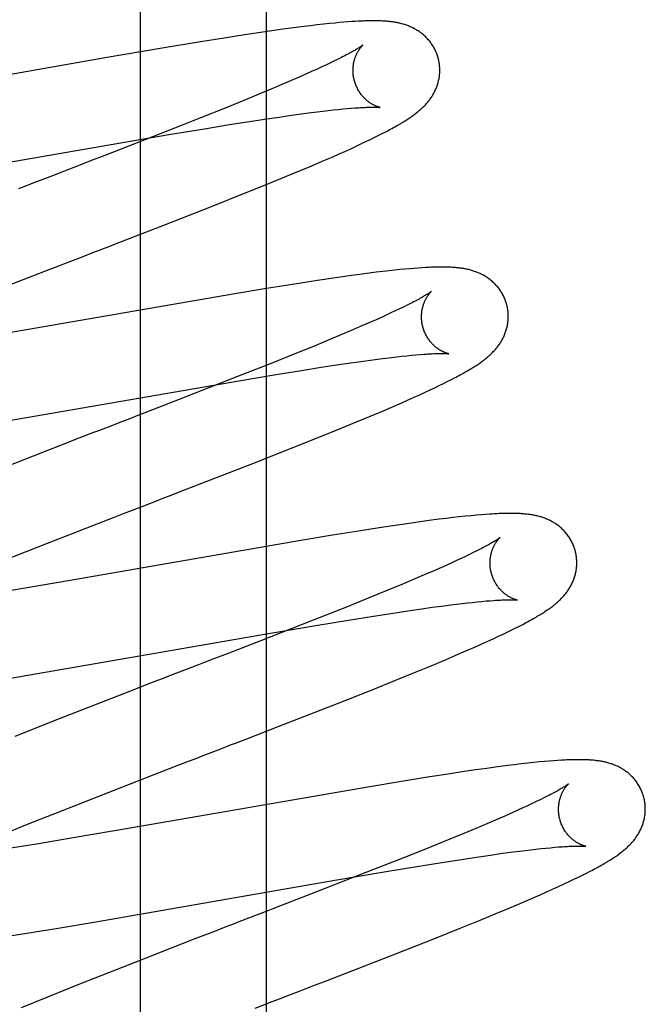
# Model space of a CAD drawing. Header units: inches. Extents: x 0 to 308, y 0 to 199.
# Tile 59 of 139: x 87.36 to 87.504, y 103.047 to 103.274. Entities that reach past the tile are written whole.
import ezdxf

# ---------------------------------------------------------------- set-up
doc = ezdxf.new("R2010")
doc.units = ezdxf.units.IN
doc.header["$LTSCALE"] = 16.920913
doc.header["$MEASUREMENT"] = 0
doc.linetypes.add('HIDDEN', pattern=[0.2, 0.1, -0.1])
doc.layers.add('DEFAULT_2', color=8, linetype='HIDDEN')
doc.layers.add('RIGHT_OR_MAIN_DOOR_ASSEMBLY', color=7, linetype='CONTINUOUS')

msp = doc.modelspace()

# ---------------------------------------------------------------- linework, layer by layer
at = {"layer": 'DEFAULT_2', "color": 8, "linetype": 'HIDDEN'}
for p, q in [((87.41667, 99.36664), (87.41667, 104.86714)), ((87.43354, 103.27381), (87.43249, 103.27371)), ((87.43453, 103.2739), (87.43354, 103.27381)), ((87.43545, 103.27397), (87.43453, 103.2739)), ((87.43631, 103.27403), (87.43545, 103.27397)), ((87.43713, 103.27408), (87.43631, 103.27403)), ((87.43789, 103.27413), (87.43713, 103.27408)), ((87.41529, 103.27153), (87.41166, 103.27098)), ((87.41792, 103.27191), (87.41529, 103.27153)), ((87.42047, 103.27227), (87.41792, 103.27191)), ((87.42294, 103.2726), (87.42047, 103.27227)), ((87.42532, 103.27291), (87.42294, 103.2726)), ((87.42686, 103.2731), (87.42532, 103.27291)), ((87.42837, 103.27328), (87.42686, 103.2731)), ((87.42984, 103.27344), (87.42837, 103.27328)), ((87.43127, 103.27359), (87.42984, 103.27344)), ((87.43249, 103.27371), (87.43127, 103.27359)), ((87.40099, 103.26929), (87.39267, 103.26791)), ((87.40693, 103.27025), (87.40099, 103.26929)), ((87.41166, 103.27098), (87.40693, 103.27025)), ((87.39267, 103.26791), (87.37948, 103.26565)), ((87.37948, 103.26565), (87.341, 103.25894)), ((87.43237, 103.26497), (87.43146, 103.26453)), ((87.43322, 103.26539), (87.43237, 103.26497)), ((87.434, 103.26579), (87.43322, 103.26539)), ((87.42725, 103.26258), (87.42607, 103.26205)), ((87.42839, 103.2631), (87.42725, 103.26258)), ((87.42947, 103.26359), (87.42839, 103.2631)), ((87.43049, 103.26407), (87.42947, 103.26359)), ((87.43146, 103.26453), (87.43049, 103.26407)), ((87.42219, 103.26035), (87.42009, 103.25944)), ((87.42419, 103.26121), (87.42219, 103.26035)), ((87.42607, 103.26205), (87.42419, 103.26121)), ((87.41788, 103.25851), (87.41477, 103.25721)), ((87.42009, 103.25944), (87.41788, 103.25851)), ((87.4115, 103.25586), (87.40719, 103.25411)), ((87.41477, 103.25721), (87.4115, 103.25586)), ((87.40719, 103.25411), (87.40171, 103.25191)), ((87.4284, 103.25324), (87.42969, 103.25339)), ((87.42969, 103.25339), (87.43093, 103.25354)), ((87.43093, 103.25354), (87.43211, 103.25367)), ((87.43211, 103.25367), (87.43323, 103.25379)), ((87.43323, 103.25379), (87.4343, 103.25389)), ((87.4343, 103.25389), (87.43527, 103.25398)), ((87.43527, 103.25398), (87.43623, 103.25406)), ((87.40171, 103.25191), (87.39395, 103.24884)), ((87.41277, 103.25102), (87.41626, 103.25155)), ((87.41626, 103.25155), (87.41958, 103.25204)), ((87.41958, 103.25204), (87.42195, 103.25238)), ((87.42195, 103.25238), (87.42421, 103.25269)), ((87.42421, 103.25269), (87.42636, 103.25298)), ((87.42636, 103.25298), (87.4284, 103.25324)), ((87.39395, 103.24884), (87.37939, 103.24316)), ((87.3942, 103.24798), (87.40239, 103.24935)), ((87.40239, 103.24935), (87.40819, 103.25029)), ((87.40819, 103.25029), (87.41277, 103.25102)), ((87.32511, 103.23605), (87.3942, 103.24798)), ((87.43976, 103.24644), (87.44083, 103.24695)), ((87.44083, 103.24695), (87.44183, 103.24745)), ((87.44183, 103.24745), (87.44277, 103.24791)), ((87.44277, 103.24791), (87.44365, 103.24836)), ((87.43472, 103.24411), (87.43609, 103.24473)), ((87.43609, 103.24473), (87.43739, 103.24533)), ((87.43739, 103.24533), (87.43861, 103.2459)), ((87.43861, 103.2459), (87.43976, 103.24644)), ((87.37939, 103.24316), (87.37614, 103.2419)), ((87.42949, 103.24182), (87.43179, 103.24281)), ((87.43179, 103.24281), (87.43328, 103.24347)), ((87.43328, 103.24347), (87.43472, 103.24411)), ((87.37614, 103.2419), (87.37286, 103.24063)), ((87.42129, 103.23837), (87.42468, 103.23978)), ((87.42468, 103.23978), (87.42713, 103.24081)), ((87.42713, 103.24081), (87.42949, 103.24182)), ((87.36955, 103.23935), (87.36733, 103.23849)), ((87.41685, 103.23655), (87.42129, 103.23837)), ((87.41126, 103.23429), (87.41685, 103.23655)), ((87.4044, 103.23157), (87.41126, 103.23429)), ((87.39302, 103.2271), (87.4044, 103.23157)), ((87.38328, 103.22332), (87.39302, 103.2271)), ((87.37998, 103.22204), (87.38328, 103.22332)), ((87.36994, 103.21816), (87.37218, 103.21903)), ((87.44968, 103.21705), (87.4486, 103.21695)), ((87.45068, 103.21714), (87.44968, 103.21705)), ((87.45163, 103.21721), (87.45068, 103.21714)), ((87.45253, 103.21727), (87.45163, 103.21721)), ((87.3498, 103.21035), (87.36321, 103.21556)), ((87.36321, 103.21556), (87.36658, 103.21686)), ((87.43106, 103.21473), (87.42742, 103.21419)), ((87.43369, 103.21512), (87.43106, 103.21473)), ((87.43625, 103.21548), (87.43369, 103.21512)), ((87.43875, 103.21581), (87.43625, 103.21548)), ((87.44038, 103.21603), (87.43875, 103.21581)), ((87.44196, 103.21623), (87.44038, 103.21603)), ((87.44347, 103.21641), (87.44196, 103.21623)), ((87.44489, 103.21657), (87.44347, 103.21641)), ((87.44621, 103.21671), (87.44489, 103.21657)), ((87.44745, 103.21684), (87.44621, 103.21671)), ((87.4486, 103.21695), (87.44745, 103.21684)), ((87.41669, 103.21248), (87.4094, 103.21128)), ((87.42266, 103.21344), (87.41669, 103.21248)), ((87.42742, 103.21419), (87.42266, 103.21344)), ((87.4094, 103.21128), (87.35408, 103.20168)), ((87.44824, 103.20822), (87.44734, 103.20779)), ((87.44908, 103.20864), (87.44824, 103.20822)), ((87.44986, 103.20903), (87.44908, 103.20864)), ((87.44317, 103.20584), (87.44199, 103.20531)), ((87.4443, 103.20636), (87.44317, 103.20584)), ((87.44537, 103.20685), (87.4443, 103.20636)), ((87.44638, 103.20733), (87.44537, 103.20685)), ((87.44734, 103.20779), (87.44638, 103.20733)), ((87.43814, 103.20362), (87.43605, 103.20272)), ((87.44012, 103.20449), (87.43814, 103.20362)), ((87.44199, 103.20531), (87.44012, 103.20449)), ((87.43385, 103.20179), (87.43076, 103.2005)), ((87.43605, 103.20272), (87.43385, 103.20179)), ((87.42751, 103.19916), (87.42321, 103.19741)), ((87.43076, 103.2005), (87.42751, 103.19916)), ((87.42321, 103.19741), (87.41776, 103.19522)), ((87.44417, 103.19644), (87.44547, 103.1966)), ((87.44547, 103.1966), (87.44672, 103.19675)), ((87.44672, 103.19675), (87.4479, 103.19688)), ((87.4479, 103.19688), (87.44904, 103.197)), ((87.44904, 103.197), (87.45011, 103.1971)), ((87.45011, 103.1971), (87.45112, 103.1972)), ((87.45112, 103.1972), (87.45207, 103.19728)), ((87.41776, 103.19522), (87.41004, 103.19217)), ((87.42474, 103.19362), (87.42932, 103.19434)), ((87.42932, 103.19434), (87.43279, 103.19487)), ((87.43279, 103.19487), (87.43609, 103.19535)), ((87.43609, 103.19535), (87.43844, 103.19569)), ((87.43844, 103.19569), (87.44068, 103.19599)), ((87.44068, 103.19599), (87.44281, 103.19627)), ((87.44281, 103.19627), (87.44417, 103.19644)), ((87.41004, 103.19217), (87.39553, 103.1865)), ((87.41075, 103.19132), (87.41894, 103.19269)), ((87.41894, 103.19269), (87.42474, 103.19362)), ((87.34707, 103.18029), (87.41075, 103.19132)), ((87.45551, 103.18963), (87.45652, 103.19012)), ((87.45652, 103.19012), (87.45747, 103.19058)), ((87.45747, 103.19058), (87.45836, 103.19102)), ((87.45836, 103.19102), (87.4592, 103.19145)), ((87.4592, 103.19145), (87.45999, 103.19186)), ((87.45073, 103.18742), (87.45204, 103.18801)), ((87.45204, 103.18801), (87.45327, 103.18858)), ((87.45327, 103.18858), (87.45443, 103.18911)), ((87.45443, 103.18911), (87.45551, 103.18963)), ((87.39553, 103.1865), (87.38902, 103.18398)), ((87.4456, 103.18516), (87.44788, 103.18615)), ((87.44788, 103.18615), (87.44934, 103.1868)), ((87.44934, 103.1868), (87.45073, 103.18742)), ((87.43744, 103.18173), (87.44081, 103.18313)), ((87.44081, 103.18313), (87.44324, 103.18415)), ((87.44324, 103.18415), (87.4456, 103.18516)), ((87.38351, 103.18185), (87.38017, 103.18056)), ((87.38572, 103.18271), (87.38351, 103.18185)), ((87.43393, 103.18028), (87.43744, 103.18173)), ((87.38017, 103.18056), (87.37794, 103.1797)), ((87.42263, 103.17574), (87.42936, 103.17843)), ((87.42936, 103.17843), (87.43393, 103.18028)), ((87.36896, 103.17622), (87.3522, 103.16969)), ((87.37345, 103.17796), (87.36896, 103.17622)), ((87.41352, 103.17215), (87.42263, 103.17574)), ((87.39743, 103.1659), (87.41352, 103.17215)), ((87.38744, 103.16203), (87.39079, 103.16333)), ((87.39079, 103.16333), (87.39301, 103.16419)), ((87.3852, 103.16117), (87.38744, 103.16203)), ((87.46617, 103.16032), (87.46506, 103.16022)), ((87.46719, 103.1604), (87.46617, 103.16032)), ((87.36621, 103.1538), (87.38184, 103.15987)), ((87.44903, 103.15826), (87.44637, 103.15787)), ((87.45161, 103.15863), (87.44903, 103.15826)), ((87.45411, 103.15897), (87.45161, 103.15863)), ((87.45652, 103.15928), (87.45411, 103.15897)), ((87.45807, 103.15947), (87.45652, 103.15928)), ((87.4596, 103.15966), (87.45807, 103.15947)), ((87.46111, 103.15983), (87.4596, 103.15966)), ((87.46254, 103.15998), (87.46111, 103.15983)), ((87.46386, 103.16011), (87.46254, 103.15998)), ((87.46506, 103.16022), (87.46386, 103.16011)), ((87.43791, 103.15657), (87.4319, 103.1556)), ((87.44269, 103.15732), (87.43791, 103.15657)), ((87.44637, 103.15787), (87.44269, 103.15732)), ((87.35423, 103.14909), (87.36621, 103.1538)), ((87.42457, 103.15438), (87.37143, 103.14515)), ((87.4319, 103.1556), (87.42457, 103.15438)), ((87.46348, 103.15116), (87.46254, 103.15071)), ((87.46436, 103.15159), (87.46348, 103.15116)), ((87.46518, 103.152), (87.46436, 103.15159)), ((87.46594, 103.15239), (87.46518, 103.152)), ((87.45938, 103.14924), (87.45822, 103.14872)), ((87.46049, 103.14975), (87.45938, 103.14924)), ((87.46154, 103.15024), (87.46049, 103.14975)), ((87.46254, 103.15071), (87.46154, 103.15024)), ((87.45508, 103.14733), (87.45305, 103.14645)), ((87.457, 103.14818), (87.45508, 103.14733)), ((87.45822, 103.14872), (87.457, 103.14818)), ((87.37143, 103.14515), (87.35748, 103.14278)), ((87.4509, 103.14553), (87.44788, 103.14426)), ((87.45305, 103.14645), (87.4509, 103.14553)), ((87.44469, 103.14294), (87.44047, 103.14121)), ((87.44788, 103.14426), (87.44469, 103.14294)), ((87.44047, 103.14121), (87.43509, 103.13905)), ((87.46049, 103.13972), (87.46176, 103.13987)), ((87.46176, 103.13987), (87.46298, 103.14001)), ((87.46298, 103.14001), (87.46415, 103.14013)), ((87.46415, 103.14013), (87.46526, 103.14025)), ((87.46526, 103.14025), (87.4663, 103.14035)), ((87.4663, 103.14035), (87.46729, 103.14044)), ((87.46729, 103.14044), (87.46822, 103.14051)), ((87.43509, 103.13905), (87.42745, 103.13601)), ((87.44132, 103.13696), (87.44585, 103.13766)), ((87.44585, 103.13766), (87.44928, 103.13818)), ((87.44928, 103.13818), (87.45253, 103.13866)), ((87.45253, 103.13866), (87.45485, 103.13898)), ((87.45485, 103.13898), (87.45706, 103.13928)), ((87.45706, 103.13928), (87.45916, 103.13955)), ((87.45916, 103.13955), (87.46049, 103.13972)), ((87.42745, 103.13601), (87.41516, 103.1312)), ((87.4285, 103.13486), (87.43558, 103.13603)), ((87.43558, 103.13603), (87.44132, 103.13696)), ((87.41666, 103.13284), (87.4285, 103.13486)), ((87.47126, 103.13282), (87.47228, 103.13331)), ((87.47228, 103.13331), (87.47323, 103.13377)), ((87.47323, 103.13377), (87.47413, 103.13422)), ((87.47413, 103.13422), (87.47497, 103.13464)), ((87.47497, 103.13464), (87.47576, 103.13505)), ((87.36167, 103.1233), (87.41666, 103.13284)), ((87.41516, 103.1312), (87.40763, 103.12829)), ((87.46633, 103.13054), (87.4677, 103.13116)), ((87.4677, 103.13116), (87.46897, 103.13174)), ((87.46897, 103.13174), (87.47016, 103.1323)), ((87.47016, 103.1323), (87.47126, 103.13282)), ((87.46035, 103.12793), (87.46265, 103.12892)), ((87.46265, 103.12892), (87.46489, 103.1299)), ((87.46489, 103.1299), (87.46633, 103.13054)), ((87.40763, 103.12829), (87.40435, 103.12701)), ((87.45466, 103.12552), (87.45797, 103.12691)), ((87.45797, 103.12691), (87.46035, 103.12793)), ((87.39659, 103.12401), (87.39435, 103.12315)), ((87.44669, 103.12226), (87.4512, 103.1241)), ((87.4512, 103.1241), (87.45466, 103.12552)), ((87.35248, 103.12177), (87.36167, 103.1233)), ((87.39098, 103.12184), (87.3876, 103.12054)), ((87.44102, 103.11999), (87.44669, 103.12226)), ((87.43307, 103.11684), (87.44102, 103.11999)), ((87.41939, 103.1115), (87.43307, 103.11684)), ((87.36854, 103.11311), (87.3587, 103.10922)), ((87.41174, 103.10853), (87.41939, 103.1115)), ((87.40172, 103.10466), (87.40619, 103.10639)), ((87.40619, 103.10639), (87.40841, 103.10725)), ((87.48185, 103.10352), (87.48077, 103.10343)), ((87.48285, 103.1036), (87.48185, 103.10352)), ((87.48378, 103.10366), (87.48285, 103.1036)), ((87.38161, 103.09685), (87.39612, 103.10249)), ((87.39612, 103.10249), (87.39836, 103.10336)), ((87.46487, 103.10148), (87.46222, 103.10109)), ((87.46744, 103.10184), (87.46487, 103.10148)), ((87.46992, 103.10218), (87.46744, 103.10184)), ((87.47232, 103.10249), (87.46992, 103.10218)), ((87.47387, 103.10268), (87.47232, 103.10249)), ((87.4754, 103.10286), (87.47387, 103.10268)), ((87.47689, 103.10303), (87.4754, 103.10286)), ((87.4783, 103.10319), (87.47689, 103.10303)), ((87.47959, 103.10332), (87.4783, 103.10319)), ((87.48077, 103.10343), (87.47959, 103.10332)), ((87.4538, 103.09979), (87.44782, 103.09883)), ((87.45856, 103.10054), (87.4538, 103.09979)), ((87.46222, 103.10109), (87.45856, 103.10054)), ((87.36963, 103.09215), (87.38161, 103.09685)), ((87.44052, 103.09762), (87.38527, 103.08803)), ((87.44782, 103.09883), (87.44052, 103.09762)), ((87.47976, 103.09461), (87.47885, 103.09417)), ((87.4806, 103.09503), (87.47976, 103.09461)), ((87.48139, 103.09542), (87.4806, 103.09503)), ((87.36124, 103.0888), (87.36963, 103.09215)), ((87.47465, 103.09222), (87.47347, 103.09168)), ((87.47579, 103.09273), (87.47465, 103.09222)), ((87.47686, 103.09323), (87.47579, 103.09273)), ((87.47789, 103.09371), (87.47686, 103.09323)), ((87.47885, 103.09417), (87.47789, 103.09371)), ((87.4696, 103.08999), (87.4675, 103.08908)), ((87.47159, 103.09085), (87.4696, 103.08999)), ((87.47347, 103.09168), (87.47159, 103.09085)), ((87.35519, 103.08636), (87.36124, 103.0888)), ((87.38527, 103.08803), (87.37258, 103.08587)), ((87.46529, 103.08815), (87.46219, 103.08686)), ((87.4675, 103.08908), (87.46529, 103.08815)), ((87.37258, 103.08587), (87.36365, 103.08439)), ((87.45892, 103.08551), (87.45461, 103.08376)), ((87.46219, 103.08686), (87.45892, 103.08551)), ((87.36365, 103.08439), (87.35719, 103.08336)), ((87.45461, 103.08376), (87.44913, 103.08156)), ((87.4763, 103.08293), (87.47758, 103.08308)), ((87.47758, 103.08308), (87.4788, 103.08322)), ((87.4788, 103.08322), (87.47996, 103.08335)), ((87.47996, 103.08335), (87.48107, 103.08346)), ((87.48107, 103.08346), (87.48212, 103.08356)), ((87.48212, 103.08356), (87.4831, 103.08365)), ((87.4831, 103.08365), (87.48403, 103.08372)), ((87.44913, 103.08156), (87.44138, 103.07849)), ((87.45712, 103.08017), (87.46165, 103.08087)), ((87.46165, 103.08087), (87.46508, 103.08139)), ((87.46508, 103.08139), (87.46834, 103.08187)), ((87.46834, 103.08187), (87.47066, 103.08219)), ((87.47066, 103.08219), (87.47287, 103.08249)), ((87.47287, 103.08249), (87.47497, 103.08276)), ((87.47497, 103.08276), (87.4763, 103.08293)), ((87.44428, 103.07806), (87.45137, 103.07924)), ((87.45137, 103.07924), (87.45712, 103.08017)), ((87.44138, 103.07849), (87.42683, 103.07281)), ((87.43242, 103.07604), (87.44428, 103.07806)), ((87.48646, 103.07574), (87.48756, 103.07627)), ((87.48756, 103.07627), (87.48859, 103.07677)), ((87.48859, 103.07677), (87.48955, 103.07724)), ((87.48955, 103.07724), (87.49044, 103.07769)), ((87.49044, 103.07769), (87.49128, 103.07812)), ((87.37737, 103.06649), (87.43242, 103.07604)), ((87.4812, 103.07334), (87.48263, 103.07398)), ((87.48263, 103.07398), (87.48399, 103.0746)), ((87.48399, 103.0746), (87.48527, 103.07519)), ((87.48527, 103.07519), (87.48646, 103.07574)), ((87.42467, 103.07198), (87.42031, 103.07029)), ((87.42683, 103.07281), (87.42467, 103.07198)), ((87.47516, 103.07072), (87.47748, 103.07171)), ((87.47748, 103.07171), (87.47974, 103.07269)), ((87.47974, 103.07269), (87.4812, 103.07334)), ((87.4694, 103.0683), (87.47275, 103.06969)), ((87.47275, 103.06969), (87.47516, 103.07072)), ((87.41478, 103.06815), (87.41032, 103.06643)), ((87.417, 103.06901), (87.41478, 103.06815)), ((87.46591, 103.06686), (87.4694, 103.0683)), ((87.36145, 103.06388), (87.36817, 103.06496)), ((87.36817, 103.06496), (87.37737, 103.06649)), ((87.40696, 103.06512), (87.40471, 103.06425)), ((87.45566, 103.06273), (87.46136, 103.06502)), ((87.46136, 103.06502), (87.46591, 103.06686)), ((87.356, 103.06303), (87.36145, 103.06388)), ((87.40471, 103.06425), (87.4002, 103.06251)), ((87.44665, 103.05918), (87.45566, 103.06273)), ((87.4002, 103.06251), (87.38343, 103.05596)), ((87.43069, 103.05297), (87.44665, 103.05918)), ((87.38343, 103.05596), (87.37362, 103.05208)), ((87.37362, 103.05208), (87.36623, 103.04912)), ((87.4274, 103.05169), (87.43069, 103.05297)), ((87.36623, 103.04912), (87.36011, 103.04662)), ((87.42187, 103.04955), (87.42409, 103.05041))]:
    msp.add_line(p, q, dxfattribs=at)
for points in [[(87.45624, 103.2657), (87.45618, 103.26591), (87.4561, 103.26615), (87.45602, 103.2664), (87.45593, 103.26664), (87.45584, 103.26687), (87.45574, 103.26711), (87.45563, 103.26734), (87.45552, 103.26757), (87.4554, 103.2678), (87.45528, 103.26803), (87.45516, 103.26825), (87.45502, 103.26846), (87.45489, 103.26868), (87.45475, 103.26889), (87.4546, 103.26909), (87.45446, 103.26929), (87.4543, 103.26949), (87.45415, 103.26968), (87.45399, 103.26987), (87.45382, 103.27005), (87.45366, 103.27023), (87.45349, 103.2704), (87.45331, 103.27057), (87.45314, 103.27074), (87.45296, 103.2709), (87.45278, 103.27105), (87.4526, 103.2712), (87.45242, 103.27135), (87.45223, 103.27149), (87.45204, 103.27163), (87.45185, 103.27176), (87.45165, 103.27189), (87.45145, 103.27201), (87.45125, 103.27214), (87.45105, 103.27225), (87.45085, 103.27237), (87.45064, 103.27248), (87.45044, 103.27258), (87.45023, 103.27268), (87.45002, 103.27278), (87.44981, 103.27287), (87.4496, 103.27296), (87.44939, 103.27304), (87.44918, 103.27312), (87.44896, 103.2732), (87.44874, 103.27328), (87.44852, 103.27335), (87.4483, 103.27341), (87.44808, 103.27348), (87.44785, 103.27354), (87.44763, 103.2736), (87.4474, 103.27365), (87.44718, 103.2737), (87.44695, 103.27375), (87.44672, 103.2738), (87.4465, 103.27384), (87.44627, 103.27388), (87.44604, 103.27391), (87.44581, 103.27395), (87.44558, 103.27398), (87.44534, 103.27401), (87.44511, 103.27404), (87.44487, 103.27406), (87.44463, 103.27409), (87.44439, 103.27411), (87.44415, 103.27413), (87.4439, 103.27414), (87.44365, 103.27416), (87.4434, 103.27417), (87.44314, 103.27419), (87.44288, 103.2742), (87.44261, 103.2742), (87.44234, 103.27421), (87.44206, 103.27422), (87.44178, 103.27422), (87.4415, 103.27422), (87.4412, 103.27422), (87.44091, 103.27422), (87.4406, 103.27422), (87.44029, 103.27421), (87.43997, 103.27421), (87.43964, 103.2742), (87.43931, 103.27419), (87.43897, 103.27417), (87.43862, 103.27416), (87.43789, 103.27413)], [(87.43892, 103.26864), (87.43891, 103.26863), (87.4389, 103.26862), (87.43887, 103.2686), (87.43884, 103.26857), (87.4388, 103.26854), (87.43875, 103.26851), (87.43869, 103.26846), (87.43862, 103.26842), (87.43854, 103.26836), (87.43845, 103.2683), (87.43835, 103.26823), (87.43823, 103.26815), (87.4381, 103.26807), (87.43796, 103.26798), (87.4378, 103.26788), (87.43763, 103.26777), (87.43744, 103.26766), (87.43724, 103.26754), (87.43702, 103.26741), (87.43679, 103.26728), (87.43654, 103.26714), (87.43628, 103.26699), (87.436, 103.26684), (87.43571, 103.26668), (87.4354, 103.26651), (87.43507, 103.26634), (87.43473, 103.26616), (87.43438, 103.26598), (87.434, 103.26579)], [(87.43697, 103.26034), (87.43692, 103.26054), (87.43686, 103.26077), (87.43681, 103.26101), (87.43677, 103.26124), (87.43673, 103.26148), (87.4367, 103.26171), (87.43667, 103.26195), (87.43666, 103.26218), (87.43664, 103.26241), (87.43664, 103.26264), (87.43664, 103.26287), (87.43664, 103.26309), (87.43665, 103.26332), (87.43667, 103.26354), (87.43669, 103.26375), (87.43671, 103.26397), (87.43674, 103.26417), (87.43677, 103.26438), (87.43681, 103.26458), (87.43685, 103.26478), (87.4369, 103.26497), (87.43695, 103.26515), (87.437, 103.26533), (87.43705, 103.26551), (87.43711, 103.26568), (87.43717, 103.26584), (87.43723, 103.266), (87.43729, 103.26615), (87.43735, 103.2663), (87.43741, 103.26645), (87.43748, 103.26659), (87.43754, 103.26672), (87.43761, 103.26685), (87.43768, 103.26698), (87.43774, 103.2671), (87.43781, 103.26721), (87.43787, 103.26732), (87.43794, 103.26743), (87.43801, 103.26753), (87.43807, 103.26763), (87.43813, 103.26772), (87.4382, 103.26781), (87.43826, 103.26789), (87.43832, 103.26797), (87.43838, 103.26805), (87.43844, 103.26812), (87.43849, 103.26819), (87.43855, 103.26825), (87.4386, 103.26831), (87.43865, 103.26836), (87.43869, 103.26841), (87.43873, 103.26846), (87.43877, 103.2685), (87.43881, 103.26853), (87.43884, 103.26856), (87.43887, 103.26859), (87.43889, 103.26861), (87.4389, 103.26862), (87.43892, 103.26863), (87.43892, 103.26864)], [(87.44365, 103.24836), (87.44406, 103.24858), (87.44447, 103.24879), (87.44486, 103.249), (87.44523, 103.2492), (87.4456, 103.2494), (87.44595, 103.24959), (87.44629, 103.24978), (87.44662, 103.24997), (87.44694, 103.25015), (87.44725, 103.25033), (87.44754, 103.2505), (87.44783, 103.25067), (87.44811, 103.25084), (87.44837, 103.25101), (87.44863, 103.25117), (87.44888, 103.25133), (87.44912, 103.25148), (87.44936, 103.25164), (87.44959, 103.25179), (87.44981, 103.25194), (87.45003, 103.25209), (87.45024, 103.25224), (87.45045, 103.25239), (87.45065, 103.25254), (87.45085, 103.25269), (87.45104, 103.25283), (87.45124, 103.25298), (87.45142, 103.25313), (87.45161, 103.25328), (87.45179, 103.25343), (87.45197, 103.25359), (87.45215, 103.25374), (87.45232, 103.2539), (87.4525, 103.25406), (87.45267, 103.25422), (87.45283, 103.25438), (87.453, 103.25454), (87.45316, 103.25471), (87.45332, 103.25488), (87.45348, 103.25506), (87.45364, 103.25523), (87.45379, 103.25541), (87.45394, 103.25559), (87.45409, 103.25577), (87.45423, 103.25595), (87.45437, 103.25614), (87.4545, 103.25633), (87.45463, 103.25652), (87.45476, 103.25671), (87.45489, 103.25691), (87.45501, 103.25711), (87.45513, 103.25731), (87.45524, 103.25752), (87.45536, 103.25773), (87.45546, 103.25794), (87.45557, 103.25815), (87.45567, 103.25837), (87.45576, 103.25859), (87.45585, 103.25881), (87.45593, 103.25903), (87.45602, 103.25925), (87.45609, 103.25948), (87.45616, 103.25971), (87.45623, 103.25994), (87.45629, 103.26018), (87.45635, 103.26042), (87.4564, 103.26066), (87.45645, 103.26091), (87.45649, 103.26115), (87.45653, 103.2614), (87.45656, 103.26165), (87.45659, 103.2619), (87.45661, 103.26215), (87.45662, 103.26241), (87.45663, 103.26266), (87.45663, 103.26292), (87.45662, 103.26318), (87.45661, 103.26344), (87.45659, 103.26369), (87.45657, 103.26395), (87.45654, 103.26421), (87.4565, 103.26447), (87.45646, 103.26472), (87.45641, 103.26498), (87.45636, 103.26523), (87.4563, 103.26549), (87.45624, 103.2657)], [(87.44292, 103.25424), (87.44292, 103.25424), (87.4429, 103.25424), (87.44288, 103.25425), (87.44285, 103.25425), (87.44282, 103.25426), (87.44278, 103.25427), (87.44273, 103.25428), (87.44268, 103.2543), (87.44262, 103.25431), (87.44255, 103.25433), (87.44249, 103.25435), (87.44241, 103.25438), (87.44233, 103.2544), (87.44225, 103.25443), (87.44216, 103.25446), (87.44207, 103.2545), (87.44198, 103.25453), (87.44188, 103.25457), (87.44178, 103.25462), (87.44168, 103.25466), (87.44158, 103.25471), (87.44147, 103.25477), (87.44136, 103.25482), (87.44124, 103.25488), (87.44113, 103.25495), (87.44101, 103.25501), (87.44089, 103.25509), (87.44077, 103.25516), (87.44064, 103.25524), (87.44051, 103.25533), (87.44038, 103.25542), (87.44025, 103.25552), (87.44012, 103.25562), (87.43998, 103.25572), (87.43985, 103.25583), (87.43972, 103.25595), (87.43958, 103.25607), (87.43944, 103.2562), (87.4393, 103.25633), (87.43917, 103.25647), (87.43903, 103.25662), (87.43889, 103.25677), (87.43876, 103.25693), (87.43862, 103.25709), (87.43849, 103.25726), (87.43836, 103.25744), (87.43824, 103.25762), (87.43811, 103.25781), (87.43799, 103.258), (87.43787, 103.25819), (87.43776, 103.25839), (87.43765, 103.2586), (87.43755, 103.25881), (87.43745, 103.25902), (87.43735, 103.25924), (87.43726, 103.25946), (87.43718, 103.25968), (87.4371, 103.25991), (87.43703, 103.26014), (87.43697, 103.26034)], [(87.43623, 103.25406), (87.43712, 103.25413), (87.43754, 103.25416), (87.43795, 103.25419), (87.43834, 103.25421), (87.43871, 103.25423), (87.43907, 103.25425), (87.4394, 103.25427), (87.43972, 103.25428), (87.44002, 103.25429), (87.4403, 103.2543), (87.44056, 103.25431), (87.44081, 103.25431), (87.44104, 103.25431), (87.44126, 103.25431), (87.44146, 103.25431), (87.44164, 103.25431), (87.44182, 103.25431), (87.44197, 103.2543), (87.44212, 103.2543), (87.44225, 103.25429), (87.44237, 103.25429), (87.44247, 103.25428), (87.44257, 103.25428), (87.44265, 103.25427), (87.44272, 103.25426), (87.44278, 103.25426), (87.44282, 103.25425), (87.44286, 103.25425), (87.44289, 103.25424), (87.44291, 103.25424), (87.44292, 103.25424)], [(87.37286, 103.24063), (87.37066, 103.23978), (87.36955, 103.23935)], [(87.36733, 103.23849), (87.3651, 103.23763), (87.36286, 103.23677)], [(87.36286, 103.23677), (87.36174, 103.23633), (87.3595, 103.23546)], [(87.37665, 103.22076), (87.37776, 103.22119), (87.37998, 103.22204)], [(87.37218, 103.21903), (87.37442, 103.21989), (87.37665, 103.22076)], [(87.36658, 103.21686), (87.36882, 103.21773), (87.36994, 103.21816)], [(87.47203, 103.20891), (87.47197, 103.20912), (87.47189, 103.20937), (87.47181, 103.20961), (87.47172, 103.20986), (87.47162, 103.2101), (87.47152, 103.21034), (87.47141, 103.21057), (87.4713, 103.2108), (87.47118, 103.21103), (87.47106, 103.21126), (87.47093, 103.21148), (87.4708, 103.2117), (87.47066, 103.21192), (87.47052, 103.21213), (87.47037, 103.21233), (87.47022, 103.21254), (87.47006, 103.21273), (87.46991, 103.21293), (87.46974, 103.21311), (87.46958, 103.2133), (87.46941, 103.21348), (87.46924, 103.21365), (87.46906, 103.21382), (87.46888, 103.21399), (87.4687, 103.21415), (87.46852, 103.2143), (87.46834, 103.21445), (87.46815, 103.2146), (87.46796, 103.21474), (87.46777, 103.21488), (87.46757, 103.21501), (87.46737, 103.21514), (87.46717, 103.21527), (87.46697, 103.21539), (87.46676, 103.21551), (87.46656, 103.21562), (87.46635, 103.21573), (87.46614, 103.21583), (87.46593, 103.21593), (87.46572, 103.21603), (87.46551, 103.21612), (87.4653, 103.21621), (87.46508, 103.21629), (87.46486, 103.21637), (87.46464, 103.21645), (87.46442, 103.21652), (87.4642, 103.21659), (87.46397, 103.21666), (87.46375, 103.21672), (87.46352, 103.21678), (87.46329, 103.21684), (87.46307, 103.21689), (87.46284, 103.21694), (87.46261, 103.21699), (87.46238, 103.21703), (87.46215, 103.21707), (87.46192, 103.21711), (87.46168, 103.21715), (87.46145, 103.21718), (87.46121, 103.21721), (87.46097, 103.21724), (87.46073, 103.21727), (87.46048, 103.21729), (87.46023, 103.21731), (87.45998, 103.21733), (87.45972, 103.21735), (87.45945, 103.21737), (87.45918, 103.21738), (87.4589, 103.2174), (87.45862, 103.21741), (87.45833, 103.21742), (87.45803, 103.21742), (87.45772, 103.21743), (87.45741, 103.21743), (87.45708, 103.21743), (87.45675, 103.21743), (87.45642, 103.21743), (87.45607, 103.21742), (87.45571, 103.21741), (87.45535, 103.2174), (87.45498, 103.21739), (87.45459, 103.21738), (87.4542, 103.21736), (87.4538, 103.21734), (87.45338, 103.21732), (87.45253, 103.21727)], [(87.45471, 103.21184), (87.4547, 103.21184), (87.45469, 103.21183), (87.45467, 103.21181), (87.45464, 103.21179), (87.4546, 103.21176), (87.45455, 103.21172), (87.45449, 103.21168), (87.45442, 103.21163), (87.45435, 103.21158), (87.45426, 103.21151), (87.45415, 103.21145), (87.45404, 103.21137), (87.45391, 103.21129), (87.45377, 103.2112), (87.45362, 103.2111), (87.45345, 103.211), (87.45326, 103.21089), (87.45306, 103.21077), (87.45285, 103.21064), (87.45262, 103.21051), (87.45237, 103.21037), (87.45212, 103.21023), (87.45184, 103.21007), (87.45155, 103.20992), (87.45124, 103.20975), (87.45092, 103.20958), (87.45059, 103.2094), (87.45023, 103.20922), (87.44986, 103.20903)], [(87.45276, 103.20355), (87.45271, 103.20375), (87.45265, 103.20398), (87.4526, 103.20421), (87.45256, 103.20445), (87.45252, 103.20468), (87.45249, 103.20492), (87.45247, 103.20515), (87.45245, 103.20538), (87.45243, 103.20561), (87.45243, 103.20584), (87.45243, 103.20607), (87.45243, 103.2063), (87.45244, 103.20652), (87.45246, 103.20674), (87.45248, 103.20695), (87.4525, 103.20717), (87.45253, 103.20738), (87.45256, 103.20758), (87.4526, 103.20778), (87.45264, 103.20798), (87.45269, 103.20817), (87.45274, 103.20835), (87.45279, 103.20853), (87.45284, 103.20871), (87.4529, 103.20888), (87.45295, 103.20904), (87.45301, 103.2092), (87.45307, 103.20935), (87.45314, 103.2095), (87.4532, 103.20965), (87.45327, 103.20979), (87.45333, 103.20992), (87.4534, 103.21005), (87.45346, 103.21018), (87.45353, 103.2103), (87.45359, 103.21041), (87.45366, 103.21052), (87.45373, 103.21063), (87.45379, 103.21073), (87.45386, 103.21083), (87.45392, 103.21092), (87.45398, 103.21101), (87.45405, 103.21109), (87.45411, 103.21118), (87.45417, 103.21125), (87.45422, 103.21132), (87.45428, 103.21139), (87.45433, 103.21145), (87.45438, 103.21151), (87.45443, 103.21157), (87.45448, 103.21162), (87.45452, 103.21166), (87.45456, 103.2117), (87.4546, 103.21174), (87.45463, 103.21177), (87.45465, 103.21179), (87.45468, 103.21181), (87.45469, 103.21183), (87.45471, 103.21184), (87.45471, 103.21184)], [(87.45999, 103.19186), (87.46037, 103.19206), (87.46073, 103.19225), (87.46109, 103.19244), (87.46144, 103.19263), (87.46178, 103.19282), (87.4621, 103.193), (87.46242, 103.19318), (87.46273, 103.19336), (87.46303, 103.19353), (87.46332, 103.19371), (87.46361, 103.19388), (87.46388, 103.19404), (87.46415, 103.19421), (87.46441, 103.19437), (87.46466, 103.19453), (87.46491, 103.19469), (87.46515, 103.19485), (87.46538, 103.195), (87.46561, 103.19516), (87.46583, 103.19531), (87.46604, 103.19546), (87.46625, 103.19561), (87.46646, 103.19576), (87.46666, 103.19591), (87.46685, 103.19606), (87.46704, 103.1962), (87.46723, 103.19635), (87.46742, 103.19651), (87.4676, 103.19666), (87.46778, 103.19681), (87.46796, 103.19697), (87.46813, 103.19712), (87.4683, 103.19728), (87.46847, 103.19744), (87.46864, 103.19761), (87.46881, 103.19777), (87.46897, 103.19794), (87.46913, 103.19811), (87.46929, 103.19828), (87.46944, 103.19846), (87.4696, 103.19863), (87.46975, 103.19881), (87.46989, 103.199), (87.47003, 103.19918), (87.47017, 103.19937), (87.4703, 103.19955), (87.47044, 103.19974), (87.47056, 103.19994), (87.47069, 103.20013), (87.47081, 103.20033), (87.47093, 103.20054), (87.47104, 103.20074), (87.47115, 103.20095), (87.47126, 103.20116), (87.47136, 103.20138), (87.47146, 103.20159), (87.47156, 103.20181), (87.47165, 103.20203), (87.47173, 103.20225), (87.47181, 103.20248), (87.47189, 103.2027), (87.47196, 103.20293), (87.47203, 103.20317), (87.47209, 103.2034), (87.47215, 103.20364), (87.4722, 103.20388), (87.47224, 103.20412), (87.47229, 103.20437), (87.47232, 103.20462), (87.47235, 103.20487), (87.47238, 103.20512), (87.4724, 103.20537), (87.47241, 103.20562), (87.47242, 103.20588), (87.47242, 103.20614), (87.47241, 103.20639), (87.4724, 103.20665), (87.47238, 103.20691), (87.47236, 103.20717), (87.47233, 103.20742), (87.47229, 103.20768), (87.47225, 103.20793), (87.4722, 103.20819), (87.47215, 103.20844), (87.47209, 103.2087), (87.47203, 103.20891)], [(87.45871, 103.19745), (87.45871, 103.19745), (87.45871, 103.19745), (87.45869, 103.19745), (87.45867, 103.19746), (87.45865, 103.19746), (87.45861, 103.19747), (87.45857, 103.19748), (87.45852, 103.19749), (87.45847, 103.19751), (87.45841, 103.19752), (87.45835, 103.19754), (87.45828, 103.19756), (87.4582, 103.19758), (87.45813, 103.19761), (87.45804, 103.19764), (87.45796, 103.19767), (87.45787, 103.1977), (87.45777, 103.19774), (87.45768, 103.19778), (87.45758, 103.19782), (87.45747, 103.19787), (87.45737, 103.19792), (87.45726, 103.19797), (87.45715, 103.19803), (87.45704, 103.19809), (87.45692, 103.19815), (87.4568, 103.19822), (87.45668, 103.19829), (87.45656, 103.19837), (87.45643, 103.19845), (87.4563, 103.19854), (87.45617, 103.19863), (87.45604, 103.19873), (87.45591, 103.19883), (87.45578, 103.19893), (87.45564, 103.19904), (87.45551, 103.19916), (87.45537, 103.19928), (87.45523, 103.19941), (87.4551, 103.19954), (87.45496, 103.19968), (87.45482, 103.19983), (87.45469, 103.19998), (87.45455, 103.20014), (87.45442, 103.2003), (87.45428, 103.20047), (87.45415, 103.20065), (87.45403, 103.20083), (87.4539, 103.20101), (87.45378, 103.2012), (87.45367, 103.2014), (87.45355, 103.2016), (87.45344, 103.20181), (87.45334, 103.20202), (87.45324, 103.20223), (87.45314, 103.20245), (87.45305, 103.20267), (87.45297, 103.20289), (87.45289, 103.20312), (87.45282, 103.20335), (87.45276, 103.20355)], [(87.45207, 103.19728), (87.45296, 103.19735), (87.45338, 103.19737), (87.45379, 103.1974), (87.45418, 103.19743), (87.45455, 103.19745), (87.4549, 103.19746), (87.45523, 103.19748), (87.45554, 103.19749), (87.45584, 103.1975), (87.45611, 103.19751), (87.45637, 103.19752), (87.45662, 103.19752), (87.45685, 103.19752), (87.45706, 103.19752), (87.45726, 103.19752), (87.45744, 103.19752), (87.45761, 103.19752), (87.45777, 103.19751), (87.45791, 103.19751), (87.45804, 103.1975), (87.45816, 103.1975), (87.45826, 103.19749), (87.45836, 103.19748), (87.45844, 103.19748), (87.45851, 103.19747), (87.45857, 103.19747), (87.45861, 103.19746), (87.45865, 103.19746), (87.45868, 103.19745), (87.4587, 103.19745), (87.45871, 103.19745)], [(87.38902, 103.18398), (87.38682, 103.18313), (87.38572, 103.18271)], [(87.37794, 103.1797), (87.37682, 103.17926), (87.37345, 103.17796)], [(87.39301, 103.16419), (87.39412, 103.16462), (87.39743, 103.1659)], [(87.38184, 103.15987), (87.38408, 103.16074), (87.3852, 103.16117)], [(87.48782, 103.15211), (87.48776, 103.15233), (87.48768, 103.15258), (87.4876, 103.15282), (87.48751, 103.15307), (87.48741, 103.15331), (87.48731, 103.15355), (87.4872, 103.15378), (87.48709, 103.15402), (87.48697, 103.15425), (87.48685, 103.15447), (87.48672, 103.1547), (87.48659, 103.15491), (87.48645, 103.15513), (87.4863, 103.15534), (87.48616, 103.15555), (87.48601, 103.15575), (87.48585, 103.15595), (87.48569, 103.15614), (87.48553, 103.15633), (87.48536, 103.15652), (87.48519, 103.15669), (87.48502, 103.15687), (87.48484, 103.15704), (87.48467, 103.1572), (87.48448, 103.15736), (87.4843, 103.15752), (87.48412, 103.15767), (87.48393, 103.15782), (87.48374, 103.15796), (87.48355, 103.1581), (87.48335, 103.15823), (87.48315, 103.15836), (87.48295, 103.15849), (87.48275, 103.15861), (87.48254, 103.15872), (87.48233, 103.15884), (87.48213, 103.15894), (87.48192, 103.15905), (87.48171, 103.15915), (87.4815, 103.15924), (87.48128, 103.15933), (87.48107, 103.15942), (87.48085, 103.15951), (87.48063, 103.15959), (87.48041, 103.15966), (87.48019, 103.15974), (87.47997, 103.15981), (87.47974, 103.15987), (87.47951, 103.15994), (87.47929, 103.16), (87.47906, 103.16005), (87.47883, 103.1601), (87.4786, 103.16015), (87.47837, 103.1602), (87.47814, 103.16024), (87.47791, 103.16028), (87.47768, 103.16032), (87.47745, 103.16036), (87.47721, 103.16039), (87.47697, 103.16042), (87.47673, 103.16045), (87.47649, 103.16048), (87.47624, 103.1605), (87.47599, 103.16052), (87.47573, 103.16054), (87.47547, 103.16056), (87.47521, 103.16058), (87.47494, 103.16059), (87.47466, 103.16061), (87.47437, 103.16062), (87.47408, 103.16063), (87.47378, 103.16063), (87.47347, 103.16064), (87.47316, 103.16064), (87.47283, 103.16064), (87.4725, 103.16064), (87.47216, 103.16064), (87.47181, 103.16063), (87.47144, 103.16062), (87.47107, 103.16061), (87.47069, 103.1606), (87.4703, 103.16058), (87.46989, 103.16056), (87.46947, 103.16054), (87.46905, 103.16052), (87.4686, 103.16049), (87.46815, 103.16047), (87.46719, 103.1604)], [(87.4705, 103.15505), (87.47049, 103.15505), (87.47048, 103.15503), (87.47045, 103.15502), (87.47042, 103.15499), (87.47038, 103.15496), (87.47033, 103.15492), (87.47027, 103.15488), (87.4702, 103.15483), (87.47012, 103.15477), (87.47003, 103.15471), (87.46992, 103.15464), (87.46981, 103.15456), (87.46968, 103.15448), (87.46953, 103.15439), (87.46938, 103.15429), (87.4692, 103.15419), (87.46902, 103.15407), (87.46881, 103.15395), (87.46859, 103.15383), (87.46836, 103.15369), (87.46811, 103.15355), (87.46785, 103.1534), (87.46757, 103.15325), (87.46728, 103.15309), (87.46697, 103.15292), (87.46664, 103.15275), (87.4663, 103.15257), (87.46594, 103.15239)], [(87.46855, 103.14676), (87.4685, 103.14696), (87.46844, 103.14719), (87.46839, 103.14742), (87.46835, 103.14766), (87.46831, 103.14789), (87.46828, 103.14813), (87.46826, 103.14836), (87.46824, 103.1486), (87.46822, 103.14883), (87.46822, 103.14906), (87.46822, 103.14929), (87.46822, 103.14951), (87.46823, 103.14973), (87.46825, 103.14995), (87.46827, 103.15017), (87.46829, 103.15038), (87.46832, 103.15059), (87.46836, 103.1508), (87.46839, 103.151), (87.46844, 103.1512), (87.46848, 103.15139), (87.46853, 103.15157), (87.46858, 103.15175), (87.46864, 103.15193), (87.46869, 103.1521), (87.46875, 103.15226), (87.46881, 103.15242), (87.46887, 103.15257), (87.46893, 103.15272), (87.469, 103.15287), (87.46906, 103.15301), (87.46913, 103.15314), (87.46919, 103.15327), (87.46926, 103.1534), (87.46933, 103.15352), (87.46939, 103.15363), (87.46946, 103.15374), (87.46952, 103.15385), (87.46959, 103.15395), (87.46965, 103.15405), (87.46972, 103.15414), (87.46978, 103.15423), (87.46984, 103.15431), (87.4699, 103.15439), (87.46996, 103.15447), (87.47002, 103.15454), (87.47008, 103.15461), (87.47013, 103.15467), (87.47018, 103.15473), (87.47023, 103.15478), (87.47028, 103.15483), (87.47032, 103.15488), (87.47036, 103.15492), (87.47039, 103.15495), (87.47042, 103.15498), (87.47045, 103.15501), (87.47047, 103.15503), (87.47049, 103.15504), (87.4705, 103.15505), (87.4705, 103.15505)], [(87.47576, 103.13505), (87.47614, 103.13525), (87.4765, 103.13545), (87.47686, 103.13564), (87.47721, 103.13583), (87.47755, 103.13602), (87.47788, 103.1362), (87.4782, 103.13639), (87.47851, 103.13656), (87.47882, 103.13674), (87.47911, 103.13691), (87.4794, 103.13708), (87.47967, 103.13725), (87.47994, 103.13742), (87.48021, 103.13758), (87.48046, 103.13774), (87.48071, 103.1379), (87.48095, 103.13806), (87.48118, 103.13822), (87.48141, 103.13837), (87.48163, 103.13852), (87.48184, 103.13867), (87.48205, 103.13882), (87.48225, 103.13897), (87.48245, 103.13912), (87.48265, 103.13927), (87.48284, 103.13942), (87.48302, 103.13957), (87.48321, 103.13972), (87.48339, 103.13987), (87.48357, 103.14002), (87.48375, 103.14017), (87.48392, 103.14033), (87.48409, 103.14049), (87.48426, 103.14065), (87.48443, 103.14081), (87.4846, 103.14098), (87.48476, 103.14114), (87.48492, 103.14131), (87.48508, 103.14149), (87.48523, 103.14166), (87.48538, 103.14184), (87.48553, 103.14202), (87.48568, 103.1422), (87.48582, 103.14239), (87.48596, 103.14257), (87.48609, 103.14276), (87.48622, 103.14295), (87.48635, 103.14314), (87.48648, 103.14334), (87.4866, 103.14354), (87.48672, 103.14374), (87.48683, 103.14395), (87.48694, 103.14416), (87.48705, 103.14437), (87.48715, 103.14458), (87.48725, 103.1448), (87.48735, 103.14502), (87.48744, 103.14524), (87.48752, 103.14546), (87.4876, 103.14568), (87.48768, 103.14591), (87.48775, 103.14614), (87.48782, 103.14637), (87.48788, 103.14661), (87.48794, 103.14685), (87.48799, 103.14709), (87.48803, 103.14733), (87.48808, 103.14758), (87.48811, 103.14782), (87.48814, 103.14807), (87.48817, 103.14833), (87.48819, 103.14858), (87.4882, 103.14883), (87.48821, 103.14909), (87.48821, 103.14934), (87.4882, 103.1496), (87.48819, 103.14986), (87.48818, 103.15012), (87.48815, 103.15037), (87.48812, 103.15063), (87.48808, 103.15089), (87.48804, 103.15114), (87.48799, 103.1514), (87.48794, 103.15165), (87.48788, 103.1519), (87.48782, 103.15211)], [(87.4745, 103.14066), (87.4745, 103.14066), (87.4745, 103.14066), (87.47448, 103.14066), (87.47446, 103.14067), (87.47443, 103.14067), (87.4744, 103.14068), (87.47436, 103.14069), (87.47431, 103.1407), (87.47425, 103.14072), (87.47419, 103.14073), (87.47413, 103.14075), (87.47406, 103.14077), (87.47399, 103.14079), (87.47391, 103.14082), (87.47383, 103.14085), (87.47374, 103.14088), (87.47365, 103.14092), (87.47356, 103.14095), (87.47346, 103.14099), (87.47336, 103.14104), (87.47326, 103.14108), (87.47315, 103.14113), (87.47304, 103.14119), (87.47293, 103.14124), (87.47282, 103.1413), (87.4727, 103.14137), (87.47258, 103.14144), (87.47246, 103.14151), (87.47234, 103.14158), (87.47222, 103.14167), (87.47209, 103.14175), (87.47196, 103.14184), (87.47183, 103.14194), (87.47169, 103.14204), (87.47156, 103.14215), (87.47143, 103.14226), (87.47129, 103.14237), (87.47116, 103.14249), (87.47102, 103.14262), (87.47088, 103.14276), (87.47074, 103.1429), (87.47061, 103.14304), (87.47047, 103.14319), (87.47034, 103.14335), (87.4702, 103.14352), (87.47007, 103.14369), (87.46994, 103.14386), (87.46982, 103.14404), (87.46969, 103.14423), (87.46957, 103.14442), (87.46945, 103.14461), (87.46934, 103.14481), (87.46923, 103.14502), (87.46913, 103.14523), (87.46903, 103.14544), (87.46893, 103.14566), (87.46884, 103.14588), (87.46876, 103.1461), (87.46868, 103.14633), (87.46861, 103.14656), (87.46855, 103.14676)], [(87.46822, 103.14051), (87.46908, 103.14058), (87.46948, 103.1406), (87.46987, 103.14063), (87.47024, 103.14065), (87.4706, 103.14067), (87.47094, 103.14068), (87.47127, 103.1407), (87.47158, 103.14071), (87.47187, 103.14072), (87.47214, 103.14072), (87.4724, 103.14073), (87.47264, 103.14073), (87.47287, 103.14073), (87.47307, 103.14073), (87.47326, 103.14073), (87.47343, 103.14073), (87.47359, 103.14072), (87.47373, 103.14072), (87.47385, 103.14071), (87.47397, 103.1407), (87.47407, 103.1407), (87.47416, 103.14069), (87.47424, 103.14069), (87.47431, 103.14068), (87.47436, 103.14068), (87.47441, 103.14067), (87.47445, 103.14067), (87.47448, 103.14066), (87.47449, 103.14066), (87.4745, 103.14066)], [(87.40435, 103.12701), (87.40215, 103.12616), (87.40104, 103.12573)], [(87.40104, 103.12573), (87.39882, 103.12487), (87.39659, 103.12401)], [(87.39435, 103.12315), (87.39323, 103.12271), (87.39098, 103.12184)], [(87.3876, 103.12054), (87.38648, 103.1201), (87.36854, 103.11311)], [(87.40841, 103.10725), (87.40952, 103.10767), (87.41174, 103.10853)], [(87.39836, 103.10336), (87.4006, 103.10423), (87.40172, 103.10466)], [(87.50361, 103.09532), (87.50355, 103.09554), (87.50347, 103.09578), (87.50339, 103.09603), (87.5033, 103.09627), (87.5032, 103.09651), (87.5031, 103.09675), (87.503, 103.09699), (87.50288, 103.09722), (87.50277, 103.09745), (87.50264, 103.09767), (87.50252, 103.09789), (87.50238, 103.09811), (87.50224, 103.09833), (87.5021, 103.09854), (87.50196, 103.09874), (87.50181, 103.09895), (87.50165, 103.09914), (87.50149, 103.09934), (87.50133, 103.09953), (87.50117, 103.09971), (87.501, 103.09989), (87.50083, 103.10006), (87.50065, 103.10023), (87.50047, 103.1004), (87.50029, 103.10056), (87.50011, 103.10071), (87.49993, 103.10086), (87.49974, 103.10101), (87.49955, 103.10115), (87.49936, 103.10129), (87.49916, 103.10142), (87.49897, 103.10155), (87.49877, 103.10168), (87.49856, 103.1018), (87.49836, 103.10192), (87.49815, 103.10203), (87.49795, 103.10214), (87.49774, 103.10224), (87.49753, 103.10234), (87.49732, 103.10244), (87.49711, 103.10253), (87.4969, 103.10262), (87.49668, 103.1027), (87.49646, 103.10278), (87.49624, 103.10286), (87.49602, 103.10293), (87.4958, 103.103), (87.49557, 103.10307), (87.49535, 103.10313), (87.49512, 103.10319), (87.4949, 103.10325), (87.49467, 103.1033), (87.49444, 103.10335), (87.49421, 103.1034), (87.49399, 103.10344), (87.49376, 103.10348), (87.49352, 103.10352), (87.49329, 103.10356), (87.49306, 103.10359), (87.49282, 103.10362), (87.49258, 103.10365), (87.49234, 103.10368), (87.49209, 103.1037), (87.49185, 103.10373), (87.49159, 103.10375), (87.49133, 103.10377), (87.49107, 103.10378), (87.4908, 103.1038), (87.49052, 103.10381), (87.49024, 103.10382), (87.48995, 103.10383), (87.48965, 103.10384), (87.48935, 103.10384), (87.48903, 103.10385), (87.48872, 103.10385), (87.48839, 103.10385), (87.48806, 103.10385), (87.48772, 103.10384), (87.48737, 103.10383), (87.48701, 103.10382), (87.48664, 103.10381), (87.48626, 103.1038), (87.48588, 103.10378), (87.48548, 103.10376), (87.48507, 103.10374), (87.48465, 103.10372), (87.48378, 103.10366)], [(87.48629, 103.09826), (87.48628, 103.09826), (87.48627, 103.09824), (87.48625, 103.09823), (87.48622, 103.0982), (87.48618, 103.09817), (87.48613, 103.09814), (87.48607, 103.09809), (87.486, 103.09804), (87.48592, 103.09799), (87.48583, 103.09792), (87.48572, 103.09786), (87.48561, 103.09778), (87.48548, 103.0977), (87.48534, 103.09761), (87.48518, 103.09751), (87.48501, 103.0974), (87.48482, 103.09729), (87.48462, 103.09717), (87.4844, 103.09704), (87.48417, 103.09691), (87.48392, 103.09677), (87.48366, 103.09662), (87.48338, 103.09647), (87.48309, 103.09631), (87.48278, 103.09615), (87.48246, 103.09597), (87.48212, 103.0958), (87.48176, 103.09561), (87.48139, 103.09542)], [(87.48434, 103.08997), (87.48429, 103.09016), (87.48423, 103.0904), (87.48418, 103.09063), (87.48414, 103.09087), (87.4841, 103.0911), (87.48407, 103.09134), (87.48405, 103.09157), (87.48403, 103.0918), (87.48402, 103.09204), (87.48401, 103.09226), (87.48401, 103.09249), (87.48401, 103.09272), (87.48402, 103.09294), (87.48404, 103.09316), (87.48406, 103.09338), (87.48408, 103.09359), (87.48411, 103.0938), (87.48415, 103.094), (87.48418, 103.09421), (87.48423, 103.0944), (87.48427, 103.09459), (87.48432, 103.09478), (87.48437, 103.09496), (87.48442, 103.09513), (87.48448, 103.0953), (87.48454, 103.09547), (87.4846, 103.09562), (87.48466, 103.09578), (87.48472, 103.09593), (87.48479, 103.09607), (87.48485, 103.09621), (87.48492, 103.09635), (87.48498, 103.09648), (87.48505, 103.0966), (87.48511, 103.09672), (87.48518, 103.09684), (87.48525, 103.09695), (87.48531, 103.09705), (87.48538, 103.09716), (87.48544, 103.09725), (87.48551, 103.09735), (87.48557, 103.09743), (87.48563, 103.09752), (87.48569, 103.0976), (87.48575, 103.09767), (87.48581, 103.09775), (87.48586, 103.09781), (87.48592, 103.09788), (87.48597, 103.09794), (87.48602, 103.09799), (87.48606, 103.09804), (87.48611, 103.09808), (87.48615, 103.09812), (87.48618, 103.09816), (87.48621, 103.09819), (87.48624, 103.09821), (87.48626, 103.09823), (87.48628, 103.09825), (87.48629, 103.09826), (87.48629, 103.09826)], [(87.49128, 103.07812), (87.49168, 103.07833), (87.49207, 103.07854), (87.49245, 103.07874), (87.49281, 103.07894), (87.49317, 103.07913), (87.49351, 103.07933), (87.49385, 103.07951), (87.49418, 103.0797), (87.4945, 103.07989), (87.49481, 103.08007), (87.49511, 103.08025), (87.4954, 103.08042), (87.49569, 103.0806), (87.49597, 103.08077), (87.49624, 103.08094), (87.4965, 103.08111), (87.49676, 103.08128), (87.497, 103.08145), (87.49725, 103.08161), (87.49748, 103.08178), (87.49771, 103.08194), (87.49794, 103.0821), (87.49815, 103.08226), (87.49836, 103.08242), (87.49857, 103.08258), (87.49877, 103.08274), (87.49897, 103.0829), (87.49916, 103.08306), (87.49935, 103.08322), (87.49954, 103.08338), (87.49972, 103.08354), (87.49989, 103.08371), (87.50007, 103.08387), (87.50024, 103.08404), (87.50041, 103.08421), (87.50057, 103.08438), (87.50073, 103.08455), (87.50089, 103.08472), (87.50105, 103.0849), (87.5012, 103.08507), (87.50134, 103.08525), (87.50149, 103.08543), (87.50163, 103.08562), (87.50176, 103.0858), (87.5019, 103.08599), (87.50203, 103.08618), (87.50216, 103.08637), (87.50228, 103.08657), (87.5024, 103.08677), (87.50252, 103.08697), (87.50263, 103.08718), (87.50275, 103.08739), (87.50285, 103.0876), (87.50295, 103.08781), (87.50305, 103.08803), (87.50314, 103.08824), (87.50323, 103.08846), (87.50332, 103.08868), (87.5034, 103.08891), (87.50347, 103.08913), (87.50354, 103.08936), (87.50361, 103.0896), (87.50367, 103.08983), (87.50373, 103.09007), (87.50378, 103.09031), (87.50383, 103.09055), (87.50387, 103.0908), (87.50391, 103.09105), (87.50394, 103.09129), (87.50396, 103.09154), (87.50398, 103.0918), (87.50399, 103.09205), (87.504, 103.09231), (87.504, 103.09256), (87.50399, 103.09282), (87.50398, 103.09307), (87.50397, 103.09333), (87.50394, 103.09359), (87.50391, 103.09384), (87.50388, 103.0941), (87.50383, 103.09435), (87.50378, 103.09461), (87.50373, 103.09486), (87.50367, 103.09511), (87.50361, 103.09532)], [(87.49029, 103.08387), (87.49029, 103.08387), (87.49029, 103.08387), (87.49028, 103.08387), (87.49025, 103.08387), (87.49023, 103.08388), (87.49019, 103.08389), (87.49015, 103.0839), (87.4901, 103.08391), (87.49005, 103.08392), (87.48999, 103.08394), (87.48993, 103.08396), (87.48986, 103.08398), (87.48978, 103.084), (87.4897, 103.08403), (87.48962, 103.08406), (87.48954, 103.08409), (87.48945, 103.08412), (87.48935, 103.08416), (87.48926, 103.0842), (87.48916, 103.08424), (87.48905, 103.08429), (87.48895, 103.08434), (87.48884, 103.08439), (87.48873, 103.08445), (87.48861, 103.08451), (87.4885, 103.08457), (87.48838, 103.08464), (87.48826, 103.08471), (87.48814, 103.08479), (87.48801, 103.08487), (87.48788, 103.08496), (87.48775, 103.08505), (87.48762, 103.08515), (87.48749, 103.08525), (87.48736, 103.08535), (87.48722, 103.08546), (87.48709, 103.08558), (87.48695, 103.0857), (87.48681, 103.08583), (87.48668, 103.08596), (87.48654, 103.0861), (87.4864, 103.08625), (87.48627, 103.0864), (87.48613, 103.08656), (87.486, 103.08672), (87.48586, 103.08689), (87.48573, 103.08707), (87.48561, 103.08725), (87.48548, 103.08743), (87.48536, 103.08762), (87.48525, 103.08782), (87.48513, 103.08802), (87.48502, 103.08822), (87.48492, 103.08843), (87.48482, 103.08865), (87.48473, 103.08886), (87.48464, 103.08909), (87.48455, 103.08931), (87.48447, 103.08954), (87.4844, 103.08977), (87.48434, 103.08997)], [(87.48403, 103.08372), (87.48489, 103.08379), (87.48529, 103.08381), (87.48568, 103.08384), (87.48606, 103.08386), (87.48641, 103.08388), (87.48675, 103.08389), (87.48708, 103.08391), (87.48738, 103.08392), (87.48767, 103.08393), (87.48795, 103.08393), (87.48821, 103.08394), (87.48844, 103.08394), (87.48866, 103.08394), (87.48886, 103.08394), (87.48905, 103.08394), (87.48922, 103.08393), (87.48937, 103.08393), (87.48951, 103.08393), (87.48964, 103.08392), (87.48975, 103.08391), (87.48986, 103.08391), (87.48995, 103.0839), (87.49003, 103.0839), (87.49009, 103.08389), (87.49015, 103.08388), (87.4902, 103.08388), (87.49024, 103.08387), (87.49026, 103.08387), (87.49028, 103.08387), (87.49029, 103.08387)], [(87.42031, 103.07029), (87.41811, 103.06944), (87.417, 103.06901)], [(87.41032, 103.06643), (87.4092, 103.06599), (87.40696, 103.06512)], [(87.42409, 103.05041), (87.4252, 103.05084), (87.4274, 103.05169)], [(87.41741, 103.04783), (87.41965, 103.04869), (87.42187, 103.04955)], [(87.41406, 103.04653), (87.4163, 103.0474), (87.41741, 103.04783)]]:
    msp.add_lwpolyline(points, dxfattribs=at)
at = {"layer": 'RIGHT_OR_MAIN_DOOR_ASSEMBLY', "color": 8, "linetype": 'HIDDEN'}
msp.add_line((87.49167, 90.92882), (87.49167, 113.73882), dxfattribs=at)
at = {"layer": 'RIGHT_OR_MAIN_DOOR_ASSEMBLY', "color": 3, "linetype": 'Continuous'}
msp.add_line((87.38767, 91.08382), (87.38767, 113.58382), dxfattribs=at)

doc.saveas('drawing.dxf')
